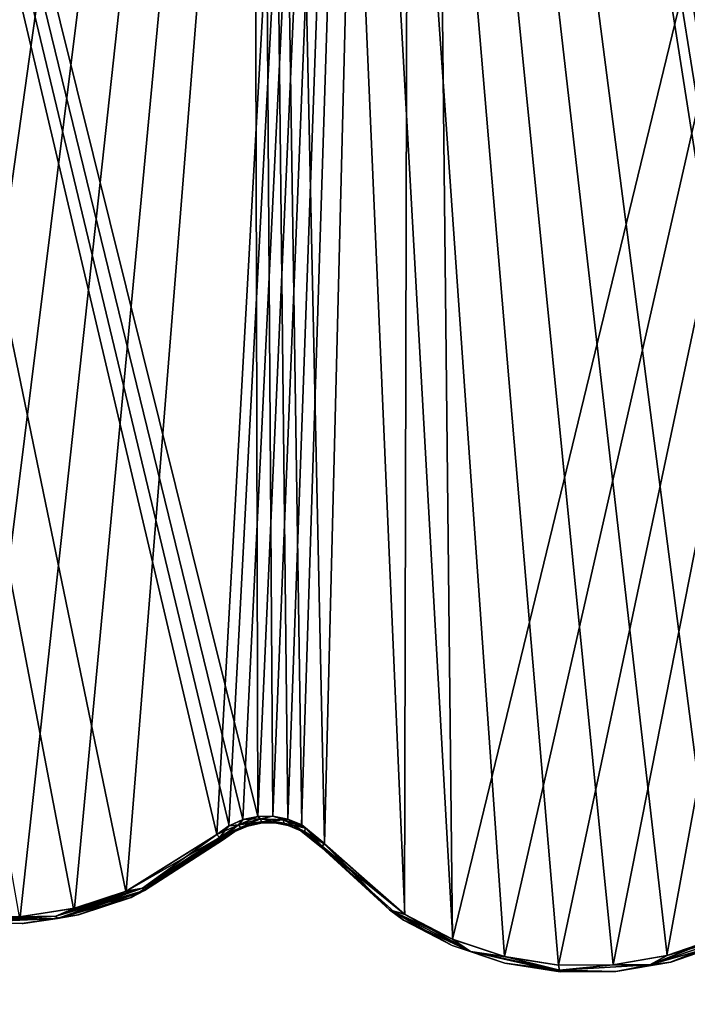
# Model space of a CAD drawing. Header units: millimetres. Extents: x -125 to 125, y -46 to 12.
# Tile 16 of 113: x -47 to -37, y -45 to -31. Entities that reach past the tile are written whole.
import ezdxf

# ---------------------------------------------------------------- set-up
doc = ezdxf.new("R2010")
doc.units = ezdxf.units.MM
doc.header["$LTSCALE"] = 26.699852
for name, color, linetype in [('139', 7, 'CONTINUOUS'), ('140', 7, 'CONTINUOUS'), ('160', 7, 'CONTINUOUS'), ('182', 7, 'CONTINUOUS'), ('183', 7, 'CONTINUOUS'), ('188', 7, 'CONTINUOUS'), ('265', 7, 'CONTINUOUS'), ('266', 7, 'CONTINUOUS'), ('267', 7, 'CONTINUOUS'), ('304', 7, 'CONTINUOUS'), ('305', 7, 'CONTINUOUS')]:
    doc.layers.add(name, color=color, linetype=linetype)

msp = doc.modelspace()

# ---------------------------------------------------------------- linework, layer by layer
at = {"layer": '139', "linetype": 'Continuous'}
for points in [[(-42.624, -42.792, 116.47), (-42.624, -42.792, -116.47), (-41.431, -43.847, -116.871), (-42.624, -42.792, 116.47)], [(-41.426, -43.85, 116.873), (-42.624, -42.792, 116.47), (-41.431, -43.847, -116.871), (-41.426, -43.85, 116.873)], [(-40.714, -44.223, -117.111), (-41.426, -43.85, 116.873), (-41.431, -43.847, -116.871), (-40.714, -44.223, -117.111)], [(-40.712, -44.224, 117.112), (-41.426, -43.85, 116.873), (-40.714, -44.223, -117.111), (-40.712, -44.224, 117.112)], [(-39.941, -44.479, -117.367), (-40.712, -44.224, 117.112), (-40.714, -44.223, -117.111), (-39.941, -44.479, -117.367)], [(-39.941, -44.479, 117.367), (-40.712, -44.224, 117.112), (-39.941, -44.479, -117.367), (-39.941, -44.479, 117.367)], [(-36.755, -44.202, -118.388), (-37.515, -44.464, 118.149), (-37.519, -44.465, -118.148), (-36.755, -44.202, -118.388)], [(-36.749, -44.2, 118.39), (-37.515, -44.464, 118.149), (-36.755, -44.202, -118.388), (-36.749, -44.2, 118.39)], [(-39.135, -44.607, 117.63), (-39.941, -44.479, 117.367), (-39.135, -44.607, -117.63), (-39.135, -44.607, 117.63)], [(-39.135, -44.607, -117.63), (-39.941, -44.479, 117.367), (-39.941, -44.479, -117.367), (-39.135, -44.607, -117.63)], [(-37.519, -44.465, -118.148), (-38.318, -44.602, 117.894), (-38.32, -44.602, -117.893), (-37.519, -44.465, -118.148)], [(-37.515, -44.464, 118.149), (-38.318, -44.602, 117.894), (-37.519, -44.465, -118.148), (-37.515, -44.464, 118.149)], [(-38.318, -44.602, 117.894), (-39.135, -44.607, 117.63), (-38.32, -44.602, -117.893), (-38.318, -44.602, 117.894)], [(-38.32, -44.602, -117.893), (-39.135, -44.607, 117.63), (-39.135, -44.607, -117.63), (-38.32, -44.602, -117.893)]]:
    msp.add_3dface(points, dxfattribs=at)
at = {"layer": '140', "linetype": 'Continuous'}
for points in [[(-45.408, -43.519, -115.356), (-44.056, -42.674, -115.885), (-45.414, -43.522, 115.354), (-45.408, -43.519, -115.356)], [(-44.056, -42.674, -115.885), (-44.056, -42.674, 115.885), (-45.414, -43.522, 115.354), (-44.056, -42.674, -115.885)], [(-46.189, -43.775, 115.047), (-46.179, -43.773, -115.051), (-45.414, -43.522, 115.354), (-46.189, -43.775, 115.047)], [(-46.179, -43.773, -115.051), (-45.408, -43.519, -115.356), (-45.414, -43.522, 115.354), (-46.179, -43.773, -115.051)], [(-47.825, -43.889, 114.388), (-47.81, -43.891, -114.394), (-47.001, -43.9, 114.722), (-47.825, -43.889, 114.388)], [(-47.81, -43.891, -114.394), (-46.987, -43.899, -114.728), (-47.001, -43.9, 114.722), (-47.81, -43.891, -114.394)], [(-47.001, -43.9, 114.722), (-46.987, -43.899, -114.728), (-46.189, -43.775, 115.047), (-47.001, -43.9, 114.722)], [(-46.987, -43.899, -114.728), (-46.179, -43.773, -115.051), (-46.189, -43.775, 115.047), (-46.987, -43.899, -114.728)]]:
    msp.add_3dface(points, dxfattribs=at)
at = {"layer": '160', "linetype": 'Continuous'}
for points in [[(-43.709, -42.476, -116.034), (-43.511, -42.433, -116.116), (-43.708, -42.476, 116.034), (-43.709, -42.476, -116.034)], [(-43.708, -42.476, 116.034), (-43.511, -42.433, -116.116), (-43.511, -42.433, 116.116), (-43.708, -42.476, 116.034)], [(-43.511, -42.433, 116.116), (-43.511, -42.433, -116.116), (-43.309, -42.43, 116.2), (-43.511, -42.433, 116.116)], [(-43.511, -42.433, -116.116), (-43.309, -42.43, -116.2), (-43.309, -42.43, 116.2), (-43.511, -42.433, -116.116)], [(-43.309, -42.43, 116.2), (-43.111, -42.468, -116.28), (-43.111, -42.468, 116.28), (-43.309, -42.43, 116.2)], [(-43.309, -42.43, -116.2), (-43.111, -42.468, -116.28), (-43.309, -42.43, 116.2), (-43.309, -42.43, -116.2)], [(-44.056, -42.674, 115.885), (-43.893, -42.558, -115.955), (-43.891, -42.557, 115.956), (-44.056, -42.674, 115.885)], [(-44.056, -42.674, 115.885), (-44.056, -42.674, -115.885), (-43.893, -42.558, -115.955), (-44.056, -42.674, 115.885)], [(-43.893, -42.558, -115.955), (-43.709, -42.476, -116.034), (-43.891, -42.557, 115.956), (-43.893, -42.558, -115.955)], [(-43.891, -42.557, 115.956), (-43.709, -42.476, -116.034), (-43.708, -42.476, 116.034), (-43.891, -42.557, 115.956)], [(-43.111, -42.468, 116.28), (-42.928, -42.543, -116.353), (-42.926, -42.544, 116.353), (-43.111, -42.468, 116.28)], [(-43.111, -42.468, -116.28), (-42.928, -42.543, -116.353), (-43.111, -42.468, 116.28), (-43.111, -42.468, -116.28)], [(-42.928, -42.543, -116.353), (-42.624, -42.792, -116.47), (-42.926, -42.544, 116.353), (-42.928, -42.543, -116.353)], [(-42.624, -42.792, -116.47), (-42.624, -42.792, 116.47), (-42.926, -42.544, 116.353), (-42.624, -42.792, -116.47)]]:
    msp.add_3dface(points, dxfattribs=at)
at = {"layer": '182', "color": 253, "linetype": 'Continuous', "true_color": 0xa2afbf}
for points in [[(-41.285, 8.942, -117.985), (-52.804, -41.802, -112.321), (-54.236, 8.942, -112.621), (-41.285, 8.942, -117.985)], [(-52.623, -41.678, -112.409), (-52.804, -41.802, -112.321), (-41.285, 8.942, -117.985), (-52.623, -41.678, -112.409)], [(-52.418, -41.591, -112.506), (-52.623, -41.678, -112.409), (-41.285, 8.942, -117.985), (-52.418, -41.591, -112.506)], [(-52.198, -41.547, -112.609), (-52.418, -41.591, -112.506), (-41.285, 8.942, -117.985), (-52.198, -41.547, -112.609)], [(-51.973, -41.548, -112.713), (-52.198, -41.547, -112.609), (-41.285, 8.942, -117.985), (-51.973, -41.548, -112.713)], [(-51.756, -41.594, -112.812), (-51.973, -41.548, -112.713), (-41.285, 8.942, -117.985), (-51.756, -41.594, -112.812)], [(-51.556, -41.681, -112.902), (-51.756, -41.594, -112.812), (-41.285, 8.942, -117.985), (-51.556, -41.681, -112.902)], [(-51.23, -41.958, -113.045), (-51.556, -41.681, -112.902), (-41.285, 8.942, -117.985), (-51.23, -41.958, -113.045)], [(-50.089, -43.003, -113.535), (-51.23, -41.958, -113.045), (-41.285, 8.942, -117.985), (-50.089, -43.003, -113.535)], [(-49.392, -43.386, -113.833), (-50.089, -43.003, -113.535), (-41.285, 8.942, -117.985), (-49.392, -43.386, -113.833)], [(-48.634, -43.653, -114.154), (-49.392, -43.386, -113.833), (-41.285, 8.942, -117.985), (-48.634, -43.653, -114.154)], [(-47.839, -43.793, -114.487), (-48.634, -43.653, -114.154), (-41.285, 8.942, -117.985), (-47.839, -43.793, -114.487)], [(-47.032, -43.801, -114.82), (-47.839, -43.793, -114.487), (-41.285, 8.942, -117.985), (-47.032, -43.801, -114.82)], [(-46.239, -43.677, -115.144), (-47.032, -43.801, -114.82), (-41.285, 8.942, -117.985), (-46.239, -43.677, -115.144)], [(-45.483, -43.429, -115.449), (-46.239, -43.677, -115.144), (-41.285, 8.942, -117.985), (-45.483, -43.429, -115.449)], [(-44.158, -42.6, -115.978), (-45.483, -43.429, -115.449), (-41.285, 8.942, -117.985), (-44.158, -42.6, -115.978)], [(-43.978, -42.473, -116.049), (-44.158, -42.6, -115.978), (-41.285, 8.942, -117.985), (-43.978, -42.473, -116.049)], [(-43.776, -42.383, -116.127), (-43.978, -42.473, -116.049), (-41.285, 8.942, -117.985), (-43.776, -42.383, -116.127)], [(-43.558, -42.335, -116.21), (-43.776, -42.383, -116.127), (-41.285, 8.942, -117.985), (-43.558, -42.335, -116.21)], [(-43.335, -42.332, -116.293), (-43.558, -42.335, -116.21), (-41.285, 8.942, -117.985), (-43.335, -42.332, -116.293)], [(-43.118, -42.374, -116.373), (-43.335, -42.332, -116.293), (-41.285, 8.942, -117.985), (-43.118, -42.374, -116.373)], [(-42.915, -42.457, -116.447), (-43.118, -42.374, -116.373), (-41.285, 8.942, -117.985), (-42.915, -42.457, -116.447)], [(-42.581, -42.73, -116.564), (-42.915, -42.457, -116.447), (-41.285, 8.942, -117.985), (-42.581, -42.73, -116.564)], [(-41.411, -43.764, -116.966), (-42.581, -42.73, -116.564), (-41.285, 8.942, -117.985), (-41.411, -43.764, -116.966)], [(-40.708, -44.132, -117.205), (-41.411, -43.764, -116.966), (-41.285, 8.942, -117.985), (-40.708, -44.132, -117.205)], [(-27.815, 8.942, -121.866), (-40.708, -44.132, -117.205), (-41.285, 8.942, -117.985), (-27.815, 8.942, -121.866)], [(-39.95, -44.384, -117.461), (-40.708, -44.132, -117.205), (-27.815, 8.942, -121.866), (-39.95, -44.384, -117.461)], [(-39.159, -44.509, -117.725), (-39.95, -44.384, -117.461), (-27.815, 8.942, -121.866), (-39.159, -44.509, -117.725)], [(-38.359, -44.504, -117.988), (-39.159, -44.509, -117.725), (-27.815, 8.942, -121.866), (-38.359, -44.504, -117.988)], [(-37.574, -44.37, -118.243), (-38.359, -44.504, -117.988), (-27.815, 8.942, -121.866), (-37.574, -44.37, -118.243)], [(-36.825, -44.112, -118.483), (-37.574, -44.37, -118.243), (-27.815, 8.942, -121.866), (-36.825, -44.112, -118.483)]]:
    msp.add_3dface(points, dxfattribs=at)
at = {"layer": '183', "color": 253, "linetype": 'Continuous', "true_color": 0xa2afbf}
for points in [[(-47.046, -43.802, 114.814), (-46.25, -43.68, 115.14), (-56.318, 8.942, 111.594), (-47.046, -43.802, 114.814)], [(-46.25, -43.68, 115.14), (-45.489, -43.431, 115.447), (-56.318, 8.942, 111.594), (-46.25, -43.68, 115.14)], [(-45.489, -43.431, 115.447), (-44.158, -42.6, 115.978), (-56.318, 8.942, 111.594), (-45.489, -43.431, 115.447)], [(-44.158, -42.6, 115.978), (-43.976, -42.471, 116.05), (-56.318, 8.942, 111.594), (-44.158, -42.6, 115.978)], [(-43.976, -42.471, 116.05), (-43.775, -42.382, 116.128), (-56.318, 8.942, 111.594), (-43.976, -42.471, 116.05)], [(-56.318, 8.942, 111.594), (-43.558, -42.335, 116.21), (-43.687, 8.942, 117.117), (-56.318, 8.942, 111.594)], [(-43.775, -42.382, 116.128), (-43.558, -42.335, 116.21), (-56.318, 8.942, 111.594), (-43.775, -42.382, 116.128)], [(-43.558, -42.335, 116.21), (-43.335, -42.332, 116.293), (-43.687, 8.942, 117.117), (-43.558, -42.335, 116.21)], [(-43.335, -42.332, 116.293), (-43.117, -42.374, 116.373), (-43.687, 8.942, 117.117), (-43.335, -42.332, 116.293)], [(-43.117, -42.374, 116.373), (-42.914, -42.458, 116.447), (-43.687, 8.942, 117.117), (-43.117, -42.374, 116.373)], [(-43.687, 8.942, 117.117), (-42.581, -42.73, 116.564), (-41.406, -43.767, 116.967), (-43.687, 8.942, 117.117)], [(-42.914, -42.458, 116.447), (-42.581, -42.73, 116.564), (-43.687, 8.942, 117.117), (-42.914, -42.458, 116.447)], [(-35.499, -43.256, 118.903), (-43.687, 8.942, 117.117), (-36.819, -44.11, 118.485), (-35.499, -43.256, 118.903)], [(-35.32, -43.124, 118.959), (-43.687, 8.942, 117.117), (-35.499, -43.256, 118.903), (-35.32, -43.124, 118.959)], [(-35.12, -43.032, 119.019), (-43.687, 8.942, 117.117), (-35.32, -43.124, 118.959), (-35.12, -43.032, 119.019)], [(-34.905, -42.981, 119.084), (-43.687, 8.942, 117.117), (-35.12, -43.032, 119.019), (-34.905, -42.981, 119.084)], [(-34.683, -42.974, 119.148), (-43.687, 8.942, 117.117), (-34.905, -42.981, 119.084), (-34.683, -42.974, 119.148)], [(-34.465, -43.012, 119.211), (-43.687, 8.942, 117.117), (-34.683, -42.974, 119.148), (-34.465, -43.012, 119.211)], [(-34.26, -43.091, 119.269), (-43.687, 8.942, 117.117), (-34.465, -43.012, 119.211), (-34.26, -43.091, 119.269)], [(-33.921, -43.36, 119.361), (-43.687, 8.942, 117.117), (-34.26, -43.091, 119.269), (-33.921, -43.36, 119.361)], [(-32.721, -44.382, 119.677), (-43.687, 8.942, 117.117), (-33.921, -43.36, 119.361), (-32.721, -44.382, 119.677)], [(-32.012, -44.736, 119.862), (-43.687, 8.942, 117.117), (-32.721, -44.382, 119.677), (-32.012, -44.736, 119.862)], [(-31.253, -44.972, 120.058), (-43.687, 8.942, 117.117), (-32.012, -44.736, 119.862), (-31.253, -44.972, 120.058)], [(-36.819, -44.11, 118.485), (-43.687, 8.942, 117.117), (-37.57, -44.369, 118.244), (-36.819, -44.11, 118.485)], [(-38.358, -44.504, 117.989), (-43.687, 8.942, 117.117), (-39.159, -44.509, 117.725), (-38.358, -44.504, 117.989)], [(-37.57, -44.369, 118.244), (-43.687, 8.942, 117.117), (-38.358, -44.504, 117.989), (-37.57, -44.369, 118.244)], [(-30.463, -45.082, 120.259), (-43.687, 8.942, 117.117), (-31.253, -44.972, 120.058), (-30.463, -45.082, 120.259)], [(-30.524, 8.942, 121.216), (-43.687, 8.942, 117.117), (-30.463, -45.082, 120.259), (-30.524, 8.942, 121.216)], [(-40.705, -44.133, 117.206), (-43.687, 8.942, 117.117), (-41.406, -43.767, 116.967), (-40.705, -44.133, 117.206)], [(-39.949, -44.384, 117.462), (-43.687, 8.942, 117.117), (-40.705, -44.133, 117.206), (-39.949, -44.384, 117.462)], [(-39.159, -44.509, 117.725), (-43.687, 8.942, 117.117), (-39.949, -44.384, 117.462), (-39.159, -44.509, 117.725)]]:
    msp.add_3dface(points, dxfattribs=at)
at = {"layer": '188', "linetype": 'Continuous'}
for points in [[(-42.617, -42.769, 116.529), (-41.63, -43.7, 116.851), (-42.588, -42.736, 116.561), (-42.617, -42.769, 116.529)], [(-41.63, -43.7, 116.851), (-42.581, -42.73, 116.564), (-42.588, -42.736, 116.561), (-41.63, -43.7, 116.851)], [(-41.406, -43.767, 116.967), (-42.581, -42.73, 116.564), (-41.63, -43.7, 116.851), (-41.406, -43.767, 116.967)], [(-42.624, -42.792, 116.47), (-41.426, -43.85, 116.873), (-42.623, -42.78, 116.51), (-42.624, -42.792, 116.47)], [(-42.623, -42.78, 116.51), (-41.63, -43.7, 116.851), (-42.618, -42.772, 116.525), (-42.623, -42.78, 116.51)], [(-42.623, -42.78, 116.51), (-41.426, -43.85, 116.873), (-41.63, -43.7, 116.851), (-42.623, -42.78, 116.51)], [(-42.618, -42.772, 116.525), (-41.63, -43.7, 116.851), (-42.617, -42.769, 116.529), (-42.618, -42.772, 116.525)], [(-41.426, -43.85, 116.873), (-40.712, -44.224, 117.112), (-41.63, -43.7, 116.851), (-41.426, -43.85, 116.873)], [(-41.406, -43.767, 116.967), (-41.63, -43.7, 116.851), (-40.443, -44.312, 117.256), (-41.406, -43.767, 116.967)], [(-41.63, -43.7, 116.851), (-40.712, -44.224, 117.112), (-40.443, -44.312, 117.256), (-41.63, -43.7, 116.851)], [(-40.705, -44.133, 117.206), (-41.406, -43.767, 116.967), (-40.443, -44.312, 117.256), (-40.705, -44.133, 117.206)], [(-39.949, -44.384, 117.462), (-40.705, -44.133, 117.206), (-40.443, -44.312, 117.256), (-39.949, -44.384, 117.462)], [(-37.82, -44.506, 118.124), (-36.749, -44.2, 118.39), (-36.556, -44.075, 118.53), (-37.82, -44.506, 118.124)], [(-37.57, -44.369, 118.244), (-37.82, -44.506, 118.124), (-36.556, -44.075, 118.53), (-37.57, -44.369, 118.244)], [(-36.819, -44.11, 118.485), (-37.57, -44.369, 118.244), (-36.556, -44.075, 118.53), (-36.819, -44.11, 118.485)], [(-40.712, -44.224, 117.112), (-39.941, -44.479, 117.367), (-40.443, -44.312, 117.256), (-40.712, -44.224, 117.112)], [(-39.949, -44.384, 117.462), (-40.443, -44.312, 117.256), (-39.145, -44.585, 117.691), (-39.949, -44.384, 117.462)], [(-39.941, -44.479, 117.367), (-39.135, -44.607, 117.63), (-40.443, -44.312, 117.256), (-39.941, -44.479, 117.367)], [(-40.443, -44.312, 117.256), (-39.135, -44.607, 117.63), (-39.145, -44.585, 117.691), (-40.443, -44.312, 117.256)], [(-37.515, -44.464, 118.149), (-36.749, -44.2, 118.39), (-37.82, -44.506, 118.124), (-37.515, -44.464, 118.149)], [(-39.159, -44.509, 117.725), (-39.949, -44.384, 117.462), (-39.145, -44.585, 117.691), (-39.159, -44.509, 117.725)], [(-37.57, -44.369, 118.244), (-38.358, -44.504, 117.989), (-37.82, -44.506, 118.124), (-37.57, -44.369, 118.244)], [(-38.318, -44.602, 117.894), (-37.515, -44.464, 118.149), (-37.82, -44.506, 118.124), (-38.318, -44.602, 117.894)], [(-38.358, -44.504, 117.989), (-39.159, -44.509, 117.725), (-39.145, -44.585, 117.691), (-38.358, -44.504, 117.989)], [(-38.358, -44.504, 117.989), (-39.145, -44.585, 117.691), (-37.82, -44.506, 118.124), (-38.358, -44.504, 117.989)], [(-39.145, -44.585, 117.691), (-38.318, -44.602, 117.894), (-37.82, -44.506, 118.124), (-39.145, -44.585, 117.691)], [(-39.135, -44.607, 117.63), (-38.318, -44.602, 117.894), (-39.145, -44.585, 117.691), (-39.135, -44.607, 117.63)]]:
    msp.add_3dface(points, dxfattribs=at)
at = {"layer": '265', "linetype": 'Continuous'}
for points in [[(-42.588, -42.736, -116.561), (-41.411, -43.764, -116.966), (-42.617, -42.769, -116.529), (-42.588, -42.736, -116.561)], [(-42.581, -42.73, -116.564), (-41.411, -43.764, -116.966), (-42.588, -42.736, -116.561), (-42.581, -42.73, -116.564)], [(-41.63, -43.7, -116.851), (-42.624, -42.792, -116.47), (-42.623, -42.78, -116.51), (-41.63, -43.7, -116.851)], [(-41.431, -43.847, -116.871), (-42.624, -42.792, -116.47), (-41.63, -43.7, -116.851), (-41.431, -43.847, -116.871)], [(-41.411, -43.764, -116.966), (-42.623, -42.78, -116.51), (-42.618, -42.772, -116.525), (-41.411, -43.764, -116.966)], [(-41.411, -43.764, -116.966), (-41.63, -43.7, -116.851), (-42.623, -42.78, -116.51), (-41.411, -43.764, -116.966)], [(-42.617, -42.769, -116.529), (-41.411, -43.764, -116.966), (-42.618, -42.772, -116.525), (-42.617, -42.769, -116.529)], [(-40.708, -44.132, -117.205), (-40.443, -44.312, -117.256), (-41.63, -43.7, -116.851), (-40.708, -44.132, -117.205)], [(-41.411, -43.764, -116.966), (-40.708, -44.132, -117.205), (-41.63, -43.7, -116.851), (-41.411, -43.764, -116.966)], [(-40.443, -44.312, -117.256), (-41.431, -43.847, -116.871), (-41.63, -43.7, -116.851), (-40.443, -44.312, -117.256)], [(-40.714, -44.223, -117.111), (-41.431, -43.847, -116.871), (-40.443, -44.312, -117.256), (-40.714, -44.223, -117.111)], [(-40.708, -44.132, -117.205), (-39.95, -44.384, -117.461), (-40.443, -44.312, -117.256), (-40.708, -44.132, -117.205)], [(-36.556, -44.075, -118.53), (-37.519, -44.465, -118.148), (-37.82, -44.506, -118.124), (-36.556, -44.075, -118.53)], [(-36.825, -44.112, -118.483), (-36.556, -44.075, -118.53), (-37.82, -44.506, -118.124), (-36.825, -44.112, -118.483)], [(-37.574, -44.37, -118.243), (-36.825, -44.112, -118.483), (-37.82, -44.506, -118.124), (-37.574, -44.37, -118.243)], [(-36.755, -44.202, -118.388), (-37.519, -44.465, -118.148), (-36.556, -44.075, -118.53), (-36.755, -44.202, -118.388)], [(-39.941, -44.479, -117.367), (-40.714, -44.223, -117.111), (-40.443, -44.312, -117.256), (-39.941, -44.479, -117.367)], [(-39.95, -44.384, -117.461), (-39.159, -44.509, -117.725), (-40.443, -44.312, -117.256), (-39.95, -44.384, -117.461)], [(-39.159, -44.509, -117.725), (-39.145, -44.585, -117.691), (-40.443, -44.312, -117.256), (-39.159, -44.509, -117.725)], [(-39.145, -44.585, -117.691), (-39.941, -44.479, -117.367), (-40.443, -44.312, -117.256), (-39.145, -44.585, -117.691)], [(-39.135, -44.607, -117.63), (-39.941, -44.479, -117.367), (-39.145, -44.585, -117.691), (-39.135, -44.607, -117.63)], [(-38.359, -44.504, -117.988), (-37.574, -44.37, -118.243), (-37.82, -44.506, -118.124), (-38.359, -44.504, -117.988)], [(-37.519, -44.465, -118.148), (-38.32, -44.602, -117.893), (-37.82, -44.506, -118.124), (-37.519, -44.465, -118.148)], [(-39.159, -44.509, -117.725), (-38.359, -44.504, -117.988), (-39.145, -44.585, -117.691), (-39.159, -44.509, -117.725)], [(-38.359, -44.504, -117.988), (-37.82, -44.506, -118.124), (-39.145, -44.585, -117.691), (-38.359, -44.504, -117.988)], [(-37.82, -44.506, -118.124), (-38.32, -44.602, -117.893), (-39.145, -44.585, -117.691), (-37.82, -44.506, -118.124)], [(-38.32, -44.602, -117.893), (-39.135, -44.607, -117.63), (-39.145, -44.585, -117.691), (-38.32, -44.602, -117.893)]]:
    msp.add_3dface(points, dxfattribs=at)
at = {"layer": '266', "linetype": 'Continuous'}
for points in [[(-43.978, -42.473, -116.049), (-43.838, -42.458, -116.089), (-44.118, -42.644, -115.974), (-43.978, -42.473, -116.049)], [(-44.118, -42.644, -115.974), (-43.838, -42.458, -116.089), (-44.098, -42.66, -115.96), (-44.118, -42.644, -115.974)], [(-43.838, -42.458, -116.089), (-44.08, -42.671, -115.939), (-44.098, -42.66, -115.96), (-43.838, -42.458, -116.089)], [(-43.809, -42.496, -116.055), (-44.08, -42.671, -115.939), (-43.838, -42.458, -116.089), (-43.809, -42.496, -116.055)], [(-43.978, -42.473, -116.049), (-43.776, -42.383, -116.127), (-43.838, -42.458, -116.089), (-43.978, -42.473, -116.049)], [(-43.776, -42.383, -116.127), (-43.558, -42.335, -116.21), (-43.838, -42.458, -116.089), (-43.776, -42.383, -116.127)], [(-43.558, -42.335, -116.21), (-43.516, -42.369, -116.217), (-43.838, -42.458, -116.089), (-43.558, -42.335, -116.21)], [(-43.516, -42.369, -116.217), (-43.809, -42.496, -116.055), (-43.838, -42.458, -116.089), (-43.516, -42.369, -116.217)], [(-43.5, -42.414, -116.183), (-43.809, -42.496, -116.055), (-43.516, -42.369, -116.217), (-43.5, -42.414, -116.183)], [(-43.5, -42.414, -116.183), (-43.709, -42.476, -116.034), (-43.809, -42.496, -116.055), (-43.5, -42.414, -116.183)], [(-43.511, -42.433, -116.116), (-43.709, -42.476, -116.034), (-43.5, -42.414, -116.183), (-43.511, -42.433, -116.116)], [(-43.558, -42.335, -116.21), (-43.335, -42.332, -116.293), (-43.516, -42.369, -116.217), (-43.558, -42.335, -116.21)], [(-43.335, -42.332, -116.293), (-43.179, -42.385, -116.346), (-43.516, -42.369, -116.217), (-43.335, -42.332, -116.293)], [(-43.179, -42.385, -116.346), (-43.5, -42.414, -116.183), (-43.516, -42.369, -116.217), (-43.179, -42.385, -116.346)], [(-43.309, -42.43, -116.2), (-43.511, -42.433, -116.116), (-43.5, -42.414, -116.183), (-43.309, -42.43, -116.2)], [(-43.178, -42.433, -116.312), (-43.5, -42.414, -116.183), (-43.179, -42.385, -116.346), (-43.178, -42.433, -116.312)], [(-43.178, -42.433, -116.312), (-43.309, -42.43, -116.2), (-43.5, -42.414, -116.183), (-43.178, -42.433, -116.312)], [(-43.335, -42.332, -116.293), (-43.118, -42.374, -116.373), (-43.179, -42.385, -116.346), (-43.335, -42.332, -116.293)], [(-43.111, -42.468, -116.28), (-43.309, -42.43, -116.2), (-43.178, -42.433, -116.312), (-43.111, -42.468, -116.28)], [(-43.118, -42.374, -116.373), (-42.915, -42.457, -116.447), (-43.179, -42.385, -116.346), (-43.118, -42.374, -116.373)], [(-42.859, -42.509, -116.465), (-43.178, -42.433, -116.312), (-43.179, -42.385, -116.346), (-42.859, -42.509, -116.465)], [(-42.915, -42.457, -116.447), (-42.859, -42.509, -116.465), (-43.179, -42.385, -116.346), (-42.915, -42.457, -116.447)], [(-42.874, -42.554, -116.43), (-43.178, -42.433, -116.312), (-42.859, -42.509, -116.465), (-42.874, -42.554, -116.43)], [(-42.874, -42.554, -116.43), (-43.111, -42.468, -116.28), (-43.178, -42.433, -116.312), (-42.874, -42.554, -116.43)], [(-42.915, -42.457, -116.447), (-42.581, -42.73, -116.564), (-42.859, -42.509, -116.465), (-42.915, -42.457, -116.447)], [(-44.158, -42.6, -115.978), (-43.978, -42.473, -116.049), (-44.118, -42.644, -115.974), (-44.158, -42.6, -115.978)], [(-43.809, -42.496, -116.055), (-44.056, -42.674, -115.885), (-44.08, -42.671, -115.939), (-43.809, -42.496, -116.055)], [(-43.893, -42.558, -115.955), (-44.056, -42.674, -115.885), (-43.809, -42.496, -116.055), (-43.893, -42.558, -115.955)], [(-43.709, -42.476, -116.034), (-43.893, -42.558, -115.955), (-43.809, -42.496, -116.055), (-43.709, -42.476, -116.034)], [(-42.928, -42.543, -116.353), (-43.111, -42.468, -116.28), (-42.874, -42.554, -116.43), (-42.928, -42.543, -116.353)], [(-42.623, -42.78, -116.51), (-42.928, -42.543, -116.353), (-42.618, -42.772, -116.525), (-42.623, -42.78, -116.51)], [(-42.618, -42.772, -116.525), (-42.928, -42.543, -116.353), (-42.874, -42.554, -116.43), (-42.618, -42.772, -116.525)], [(-42.624, -42.792, -116.47), (-42.928, -42.543, -116.353), (-42.623, -42.78, -116.51), (-42.624, -42.792, -116.47)], [(-42.588, -42.736, -116.561), (-42.874, -42.554, -116.43), (-42.859, -42.509, -116.465), (-42.588, -42.736, -116.561)], [(-42.588, -42.736, -116.561), (-42.617, -42.769, -116.529), (-42.874, -42.554, -116.43), (-42.588, -42.736, -116.561)], [(-42.617, -42.769, -116.529), (-42.618, -42.772, -116.525), (-42.874, -42.554, -116.43), (-42.617, -42.769, -116.529)], [(-42.581, -42.73, -116.564), (-42.588, -42.736, -116.561), (-42.859, -42.509, -116.465), (-42.581, -42.73, -116.564)]]:
    msp.add_3dface(points, dxfattribs=at)
at = {"layer": '267', "linetype": 'Continuous'}
for points in [[(-45.483, -43.429, -115.449), (-44.158, -42.6, -115.978), (-45.245, -43.386, -115.525), (-45.483, -43.429, -115.449)], [(-44.158, -42.6, -115.978), (-44.118, -42.644, -115.974), (-45.245, -43.386, -115.525), (-44.158, -42.6, -115.978)], [(-44.08, -42.671, -115.939), (-45.408, -43.519, -115.356), (-45.214, -43.418, -115.487), (-44.08, -42.671, -115.939)], [(-44.056, -42.674, -115.885), (-45.408, -43.519, -115.356), (-44.08, -42.671, -115.939), (-44.056, -42.674, -115.885)], [(-44.118, -42.644, -115.974), (-45.214, -43.418, -115.487), (-45.245, -43.386, -115.525), (-44.118, -42.644, -115.974)], [(-44.118, -42.644, -115.974), (-44.098, -42.66, -115.96), (-45.214, -43.418, -115.487), (-44.118, -42.644, -115.974)], [(-44.098, -42.66, -115.96), (-44.08, -42.671, -115.939), (-45.214, -43.418, -115.487), (-44.098, -42.66, -115.96)], [(-45.483, -43.429, -115.449), (-45.245, -43.386, -115.525), (-46.509, -43.792, -115.015), (-45.483, -43.429, -115.449)], [(-45.245, -43.386, -115.525), (-46.485, -43.828, -114.974), (-46.509, -43.792, -115.015), (-45.245, -43.386, -115.525)], [(-46.239, -43.677, -115.144), (-45.483, -43.429, -115.449), (-46.509, -43.792, -115.015), (-46.239, -43.677, -115.144)], [(-45.214, -43.418, -115.487), (-46.485, -43.828, -114.974), (-45.245, -43.386, -115.525), (-45.214, -43.418, -115.487)], [(-45.214, -43.418, -115.487), (-46.179, -43.773, -115.051), (-46.485, -43.828, -114.974), (-45.214, -43.418, -115.487)], [(-45.408, -43.519, -115.356), (-46.179, -43.773, -115.051), (-45.214, -43.418, -115.487), (-45.408, -43.519, -115.356)], [(-47.032, -43.801, -114.82), (-46.239, -43.677, -115.144), (-46.509, -43.792, -115.015), (-47.032, -43.801, -114.82)], [(-47.839, -43.793, -114.487), (-47.032, -43.801, -114.82), (-47.822, -43.85, -114.474), (-47.839, -43.793, -114.487)], [(-47.032, -43.801, -114.82), (-46.509, -43.792, -115.015), (-47.822, -43.85, -114.474), (-47.032, -43.801, -114.82)], [(-46.509, -43.792, -115.015), (-47.807, -43.886, -114.429), (-47.822, -43.85, -114.474), (-46.509, -43.792, -115.015)], [(-46.987, -43.899, -114.728), (-47.81, -43.891, -114.394), (-47.807, -43.886, -114.429), (-46.987, -43.899, -114.728)], [(-46.485, -43.828, -114.974), (-47.807, -43.886, -114.429), (-46.509, -43.792, -115.015), (-46.485, -43.828, -114.974)], [(-46.485, -43.828, -114.974), (-46.987, -43.899, -114.728), (-47.807, -43.886, -114.429), (-46.485, -43.828, -114.974)], [(-46.179, -43.773, -115.051), (-46.987, -43.899, -114.728), (-46.485, -43.828, -114.974), (-46.179, -43.773, -115.051)]]:
    msp.add_3dface(points, dxfattribs=at)
at = {"layer": '304', "linetype": 'Continuous'}
for points in [[(-44.158, -42.6, 115.978), (-45.489, -43.431, 115.447), (-44.118, -42.644, 115.974), (-44.158, -42.6, 115.978)], [(-45.489, -43.431, 115.447), (-45.245, -43.386, 115.525), (-44.118, -42.644, 115.974), (-45.489, -43.431, 115.447)], [(-45.414, -43.522, 115.354), (-44.056, -42.674, 115.885), (-45.214, -43.418, 115.487), (-45.414, -43.522, 115.354)], [(-44.118, -42.644, 115.974), (-45.245, -43.386, 115.525), (-44.098, -42.66, 115.96), (-44.118, -42.644, 115.974)], [(-45.245, -43.386, 115.525), (-44.08, -42.671, 115.939), (-44.098, -42.66, 115.96), (-45.245, -43.386, 115.525)], [(-45.214, -43.418, 115.487), (-44.08, -42.671, 115.939), (-45.245, -43.386, 115.525), (-45.214, -43.418, 115.487)], [(-45.214, -43.418, 115.487), (-44.056, -42.674, 115.885), (-44.08, -42.671, 115.939), (-45.214, -43.418, 115.487)], [(-46.509, -43.792, 115.015), (-45.214, -43.418, 115.487), (-45.245, -43.386, 115.525), (-46.509, -43.792, 115.015)], [(-46.25, -43.68, 115.14), (-46.509, -43.792, 115.015), (-45.245, -43.386, 115.525), (-46.25, -43.68, 115.14)], [(-46.485, -43.828, 114.974), (-45.214, -43.418, 115.487), (-46.509, -43.792, 115.015), (-46.485, -43.828, 114.974)], [(-46.485, -43.828, 114.974), (-45.414, -43.522, 115.354), (-45.214, -43.418, 115.487), (-46.485, -43.828, 114.974)], [(-45.489, -43.431, 115.447), (-46.25, -43.68, 115.14), (-45.245, -43.386, 115.525), (-45.489, -43.431, 115.447)], [(-46.189, -43.775, 115.047), (-45.414, -43.522, 115.354), (-46.485, -43.828, 114.974), (-46.189, -43.775, 115.047)], [(-46.25, -43.68, 115.14), (-47.046, -43.802, 114.814), (-46.509, -43.792, 115.015), (-46.25, -43.68, 115.14)], [(-47.825, -43.889, 114.388), (-47.001, -43.9, 114.722), (-47.807, -43.886, 114.429), (-47.825, -43.889, 114.388)], [(-47.046, -43.802, 114.814), (-47.822, -43.85, 114.474), (-46.509, -43.792, 115.015), (-47.046, -43.802, 114.814)], [(-47.822, -43.85, 114.474), (-46.485, -43.828, 114.974), (-46.509, -43.792, 115.015), (-47.822, -43.85, 114.474)], [(-47.807, -43.886, 114.429), (-46.485, -43.828, 114.974), (-47.822, -43.85, 114.474), (-47.807, -43.886, 114.429)], [(-47.807, -43.886, 114.429), (-47.001, -43.9, 114.722), (-46.485, -43.828, 114.974), (-47.807, -43.886, 114.429)], [(-47.001, -43.9, 114.722), (-46.189, -43.775, 115.047), (-46.485, -43.828, 114.974), (-47.001, -43.9, 114.722)]]:
    msp.add_3dface(points, dxfattribs=at)
at = {"layer": '305', "linetype": 'Continuous'}
for points in [[(-43.976, -42.471, 116.05), (-44.158, -42.6, 115.978), (-43.838, -42.458, 116.089), (-43.976, -42.471, 116.05)], [(-44.158, -42.6, 115.978), (-44.118, -42.644, 115.974), (-43.838, -42.458, 116.089), (-44.158, -42.6, 115.978)], [(-44.118, -42.644, 115.974), (-43.809, -42.496, 116.055), (-43.838, -42.458, 116.089), (-44.118, -42.644, 115.974)], [(-43.775, -42.382, 116.128), (-43.976, -42.471, 116.05), (-43.838, -42.458, 116.089), (-43.775, -42.382, 116.128)], [(-43.838, -42.458, 116.089), (-43.5, -42.414, 116.183), (-43.516, -42.369, 116.217), (-43.838, -42.458, 116.089)], [(-43.775, -42.382, 116.128), (-43.838, -42.458, 116.089), (-43.516, -42.369, 116.217), (-43.775, -42.382, 116.128)], [(-43.809, -42.496, 116.055), (-43.5, -42.414, 116.183), (-43.838, -42.458, 116.089), (-43.809, -42.496, 116.055)], [(-43.809, -42.496, 116.055), (-43.511, -42.433, 116.116), (-43.5, -42.414, 116.183), (-43.809, -42.496, 116.055)], [(-43.708, -42.476, 116.034), (-43.511, -42.433, 116.116), (-43.809, -42.496, 116.055), (-43.708, -42.476, 116.034)], [(-43.558, -42.335, 116.21), (-43.775, -42.382, 116.128), (-43.516, -42.369, 116.217), (-43.558, -42.335, 116.21)], [(-43.335, -42.332, 116.293), (-43.558, -42.335, 116.21), (-43.516, -42.369, 116.217), (-43.335, -42.332, 116.293)], [(-43.335, -42.332, 116.293), (-43.516, -42.369, 116.217), (-43.179, -42.385, 116.346), (-43.335, -42.332, 116.293)], [(-43.5, -42.414, 116.183), (-43.178, -42.433, 116.312), (-43.516, -42.369, 116.217), (-43.5, -42.414, 116.183)], [(-43.516, -42.369, 116.217), (-43.178, -42.433, 116.312), (-43.179, -42.385, 116.346), (-43.516, -42.369, 116.217)], [(-43.511, -42.433, 116.116), (-43.309, -42.43, 116.2), (-43.5, -42.414, 116.183), (-43.511, -42.433, 116.116)], [(-43.5, -42.414, 116.183), (-43.309, -42.43, 116.2), (-43.178, -42.433, 116.312), (-43.5, -42.414, 116.183)], [(-43.117, -42.374, 116.373), (-43.335, -42.332, 116.293), (-43.179, -42.385, 116.346), (-43.117, -42.374, 116.373)], [(-43.309, -42.43, 116.2), (-43.111, -42.468, 116.28), (-43.178, -42.433, 116.312), (-43.309, -42.43, 116.2)], [(-43.117, -42.374, 116.373), (-43.179, -42.385, 116.346), (-42.859, -42.509, 116.465), (-43.117, -42.374, 116.373)], [(-43.179, -42.385, 116.346), (-42.874, -42.554, 116.43), (-42.859, -42.509, 116.465), (-43.179, -42.385, 116.346)], [(-43.178, -42.433, 116.312), (-42.874, -42.554, 116.43), (-43.179, -42.385, 116.346), (-43.178, -42.433, 116.312)], [(-43.111, -42.468, 116.28), (-42.926, -42.544, 116.353), (-43.178, -42.433, 116.312), (-43.111, -42.468, 116.28)], [(-43.178, -42.433, 116.312), (-42.926, -42.544, 116.353), (-42.874, -42.554, 116.43), (-43.178, -42.433, 116.312)], [(-42.914, -42.458, 116.447), (-43.117, -42.374, 116.373), (-42.859, -42.509, 116.465), (-42.914, -42.458, 116.447)], [(-42.588, -42.736, 116.561), (-42.914, -42.458, 116.447), (-42.859, -42.509, 116.465), (-42.588, -42.736, 116.561)], [(-42.581, -42.73, 116.564), (-42.914, -42.458, 116.447), (-42.588, -42.736, 116.561), (-42.581, -42.73, 116.564)], [(-44.118, -42.644, 115.974), (-44.098, -42.66, 115.96), (-43.809, -42.496, 116.055), (-44.118, -42.644, 115.974)], [(-44.098, -42.66, 115.96), (-44.08, -42.671, 115.939), (-43.809, -42.496, 116.055), (-44.098, -42.66, 115.96)], [(-44.08, -42.671, 115.939), (-43.891, -42.557, 115.956), (-43.809, -42.496, 116.055), (-44.08, -42.671, 115.939)], [(-44.056, -42.674, 115.885), (-43.891, -42.557, 115.956), (-44.08, -42.671, 115.939), (-44.056, -42.674, 115.885)], [(-43.891, -42.557, 115.956), (-43.708, -42.476, 116.034), (-43.809, -42.496, 116.055), (-43.891, -42.557, 115.956)], [(-42.926, -42.544, 116.353), (-42.624, -42.792, 116.47), (-42.874, -42.554, 116.43), (-42.926, -42.544, 116.353)], [(-42.874, -42.554, 116.43), (-42.618, -42.772, 116.525), (-42.859, -42.509, 116.465), (-42.874, -42.554, 116.43)], [(-42.624, -42.792, 116.47), (-42.623, -42.78, 116.51), (-42.874, -42.554, 116.43), (-42.624, -42.792, 116.47)], [(-42.623, -42.78, 116.51), (-42.618, -42.772, 116.525), (-42.874, -42.554, 116.43), (-42.623, -42.78, 116.51)], [(-42.618, -42.772, 116.525), (-42.617, -42.769, 116.529), (-42.859, -42.509, 116.465), (-42.618, -42.772, 116.525)], [(-42.617, -42.769, 116.529), (-42.588, -42.736, 116.561), (-42.859, -42.509, 116.465), (-42.617, -42.769, 116.529)]]:
    msp.add_3dface(points, dxfattribs=at)

doc.saveas('drawing.dxf')
